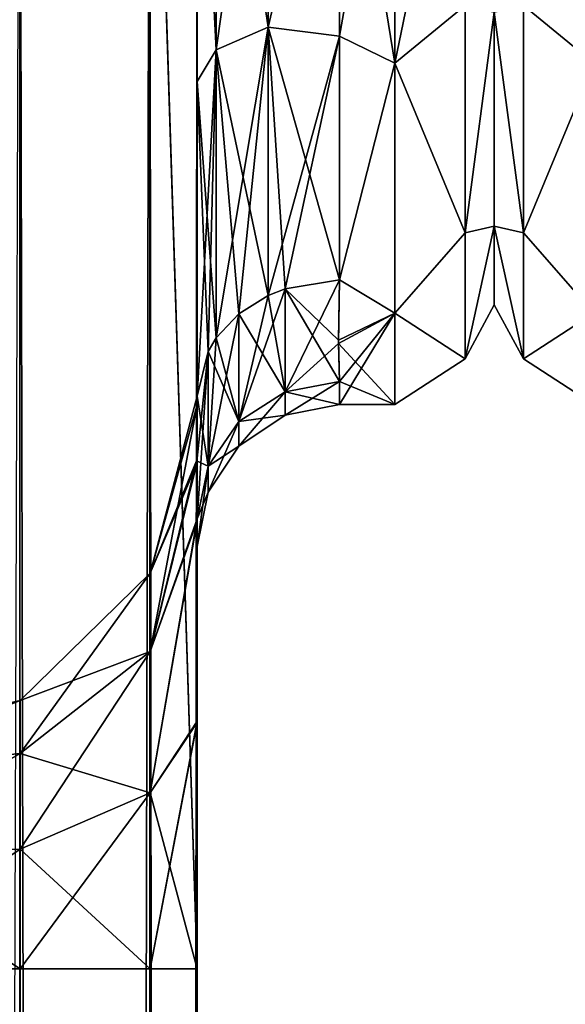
# Model space of a CAD drawing. Extents: x -23 to 700, y -2000 to 0.
# Tile 194 of 210: x 627 to 647, y -73 to -38. Entities that reach past the tile are written whole.
import ezdxf

# ---------------------------------------------------------------- set-up
doc = ezdxf.new("R2010")
doc.units = 0
doc.header["$LTSCALE"] = 72.417309
for name, color, linetype in [('1010', 7, 'CONTINUOUS'), ('1045', 7, 'CONTINUOUS'), ('941', 7, 'CONTINUOUS'), ('943', 7, 'CONTINUOUS'), ('945', 7, 'CONTINUOUS'), ('959', 7, 'CONTINUOUS'), ('963', 7, 'CONTINUOUS'), ('965', 7, 'CONTINUOUS'), ('966', 7, 'CONTINUOUS'), ('967', 7, 'CONTINUOUS'), ('975', 7, 'CONTINUOUS'), ('976', 7, 'CONTINUOUS'), ('977', 7, 'CONTINUOUS'), ('978', 7, 'CONTINUOUS'), ('979', 7, 'CONTINUOUS'), ('983', 7, 'CONTINUOUS')]:
    doc.layers.add(name, color=color, linetype=linetype)

msp = doc.modelspace()

# ---------------------------------------------------------------- linework, layer by layer
at = {"layer": '1010', "linetype": 'CONTINUOUS'}
for points in [[(644, -7.5, 0), (644, -10.269, -10.281), (644, -48.5, 0), (644, -7.5, 0)], [(644, -10.269, 10.281), (644, -7.5, 0), (644, -45.731, 10.281), (644, -10.269, 10.281)], [(644, -45.731, 10.281), (644, -7.5, 0), (644, -48.5, 0), (644, -45.731, 10.281)], [(644, -10.269, -10.281), (644, -17.797, -17.773), (644, -45.731, -10.281), (644, -10.269, -10.281)], [(644, -48.5, 0), (644, -10.269, -10.281), (644, -45.731, -10.281), (644, -48.5, 0)], [(644, -38.203, 17.773), (644, -10.269, 10.281), (644, -45.731, 10.281), (644, -38.203, 17.773)], [(644, -45.731, -10.281), (644, -17.797, -17.773), (644, -38.204, -17.773), (644, -45.731, -10.281)]]:
    msp.add_3dface(points, dxfattribs=at)
at = {"layer": '1045', "linetype": 'CONTINUOUS'}
for points in [[(647.5, -40, 20.785), (647.5, -28, 24), (645.025, -37.968, 20.7), (647.5, -40, 20.785)], [(647.5, -28, -24), (647.5, -40, -20.785), (645.025, -28, -22.975), (647.5, -28, -24)], [(645.025, -28, -22.975), (647.5, -40, -20.785), (645.025, -37.968, -20.7), (645.025, -28, -22.975)], [(645.025, -37.968, 20.7), (644, -38.203, 17.773), (645.025, -45.962, 14.325), (645.025, -37.968, 20.7)], [(645.025, -45.962, -14.325), (644, -38.204, -17.773), (645.025, -37.968, -20.7), (645.025, -45.962, -14.325)], [(647.5, -40, -20.785), (645.025, -45.962, -14.325), (645.025, -37.968, -20.7), (647.5, -40, -20.785)], [(647.5, -40, 20.785), (645.025, -37.968, 20.7), (645.025, -45.962, 14.325), (647.5, -40, 20.785)], [(644, -38.203, 17.773), (644, -45.731, 10.281), (645.025, -45.962, 14.325), (644, -38.203, 17.773)], [(644, -45.731, -10.281), (644, -38.204, -17.773), (645.025, -45.962, -14.325), (644, -45.731, -10.281)], [(647.5, -40, -20.785), (647.5, -48.785, -12), (645.025, -45.962, -14.325), (647.5, -40, -20.785)], [(647.5, -48.785, 12), (647.5, -40, 20.785), (645.025, -45.962, 14.325), (647.5, -48.785, 12)], [(644, -45.731, 10.281), (644, -48.5, 0), (645.025, -50.399, 5.112), (644, -45.731, 10.281)], [(645.025, -45.962, 14.325), (644, -45.731, 10.281), (645.025, -50.399, 5.112), (645.025, -45.962, 14.325)], [(644, -48.5, 0), (644, -45.731, -10.281), (645.025, -50.399, -5.112), (644, -48.5, 0)], [(645.025, -50.399, -5.112), (644, -45.731, -10.281), (645.025, -45.962, -14.325), (645.025, -50.399, -5.112)], [(647.5, -48.785, -12), (645.025, -50.399, -5.112), (645.025, -45.962, -14.325), (647.5, -48.785, -12)], [(647.5, -48.785, 12), (645.025, -45.962, 14.325), (645.025, -50.399, 5.112), (647.5, -48.785, 12)], [(645.025, -50.399, 5.112), (644, -48.5, 0), (645.025, -50.399, -5.112), (645.025, -50.399, 5.112)], [(647.5, -48.785, -12), (647.5, -52, 0), (645.025, -50.399, -5.112), (647.5, -48.785, -12)], [(647.5, -52, 0), (647.5, -48.785, 12), (645.025, -50.399, 5.112), (647.5, -52, 0)], [(647.5, -52, 0), (645.025, -50.399, 5.112), (645.025, -50.399, -5.112), (647.5, -52, 0)]]:
    msp.add_3dface(points, dxfattribs=at)
at = {"layer": '941', "linetype": 'CONTINUOUS'}
for points in [[(633.55, -56.093, 33.613), (633.55, -52.011, 25.648), (633.55, -12.5, 33.5), (633.55, -56.093, 33.613)], [(633.55, -12.5, 33.5), (633.55, -52.011, 25.648), (633.55, -26.369, 28.949), (633.55, -12.5, 33.5)], [(633.55, -13.504, 37.24), (633.55, -56.093, 33.613), (633.55, -12.5, 33.5), (633.55, -13.504, 37.24)], [(633.55, -13.504, -37.24), (633.55, -12.5, -33.5), (633.55, -56.092, -33.613), (633.55, -13.504, -37.24)], [(633.55, -56.092, -33.613), (633.55, -12.5, -33.5), (633.55, -26.368, -28.948), (633.55, -56.092, -33.613)], [(633.55, -63.188, 39.074), (633.55, -56.093, 33.613), (633.55, -13.504, 37.24), (633.55, -63.188, 39.074)], [(633.55, -16.257, 39.994), (633.55, -63.188, 39.074), (633.55, -13.504, 37.24), (633.55, -16.257, 39.994)], [(633.55, -16.257, -39.994), (633.55, -13.504, -37.24), (633.55, -63.188, -39.073), (633.55, -16.257, -39.994)], [(633.55, -63.188, -39.073), (633.55, -13.504, -37.24), (633.55, -56.092, -33.613), (633.55, -63.188, -39.073)], [(633.55, -20, 41), (633.55, -63.188, 39.074), (633.55, -16.257, 39.994), (633.55, -20, 41)], [(633.55, -20, -41), (633.55, -16.257, -39.994), (633.55, -71.85, -41), (633.55, -20, -41)], [(633.55, -71.85, -41), (633.55, -16.257, -39.994), (633.55, -63.188, -39.073), (633.55, -71.85, -41)], [(633.55, -71.85, 41), (633.55, -63.188, 39.074), (633.55, -20, 41), (633.55, -71.85, 41)], [(633.55, -40.641, -26.093), (633.55, -56.092, -33.613), (633.55, -26.368, -28.948), (633.55, -40.641, -26.093)], [(633.55, -26.369, 28.949), (633.55, -52.011, 25.648), (633.55, -40.642, 26.093), (633.55, -26.369, 28.949)], [(633.55, -52.01, -25.647), (633.55, -56.092, -33.613), (633.55, -40.641, -26.093), (633.55, -52.01, -25.647)], [(633.55, -51.704, -16.707), (633.55, -52.01, -25.647), (633.55, -40.641, -26.093), (633.55, -51.704, -16.707)], [(633.55, -52.011, 25.648), (633.55, -51.704, 16.707), (633.55, -40.642, 26.093), (633.55, -52.011, 25.648)], [(633.55, -57.001, 0), (633.55, -56.02, 7.474), (633.55, -63.137, 1.951), (633.55, -57.001, 0)], [(633.55, -56.02, -7.474), (633.55, -57.001, 0), (633.55, -63.137, -1.95), (633.55, -56.02, -7.474)], [(633.55, -63.137, -1.95), (633.55, -57.001, 0), (633.55, -71.85), (633.55, -63.137, -1.95)], [(633.55, -71.85), (633.55, -57.001, 0), (633.55, -63.137, 1.951), (633.55, -71.85)]]:
    msp.add_3dface(points, dxfattribs=at)
at = {"layer": '943', "linetype": 'CONTINUOUS'}
for points in [[(644, -7.5, 0), (644, -10.269, 10.281), (644, -48.5, 0), (644, -7.5, 0)], [(644, -10.269, -10.281), (644, -7.5, 0), (644, -45.731, -10.281), (644, -10.269, -10.281)], [(644, -45.731, -10.281), (644, -7.5, 0), (644, -48.5, 0), (644, -45.731, -10.281)], [(644, -10.269, 10.281), (644, -17.797, 17.773), (644, -45.731, 10.281), (644, -10.269, 10.281)], [(644, -48.5, 0), (644, -10.269, 10.281), (644, -45.731, 10.281), (644, -48.5, 0)], [(644, -38.203, -17.773), (644, -10.269, -10.281), (644, -45.731, -10.281), (644, -38.203, -17.773)], [(644, -45.731, 10.281), (644, -17.797, 17.773), (644, -38.204, 17.773), (644, -45.731, 10.281)]]:
    msp.add_3dface(points, dxfattribs=at)
at = {"layer": '945', "linetype": 'CONTINUOUS'}
for points in [[(638.55, -28, -24), (640.5, -28, -24), (640.5, -40, -20.785), (638.55, -28, -24)], [(640.5, -28, 24), (638.55, -28, 24), (638.55, -39.049, 21.305), (640.5, -28, 24)], [(640.5, -40, 20.785), (640.5, -28, 24), (638.55, -39.049, 21.305), (640.5, -40, 20.785)], [(638.55, -28, -24), (640.5, -40, -20.785), (638.55, -39.049, -21.305), (638.55, -28, -24)], [(638.55, -47.617, 13.826), (640.5, -40, 20.785), (638.55, -39.049, 21.305), (638.55, -47.617, 13.826)], [(638.55, -39.049, -21.305), (640.5, -40, -20.785), (638.55, -47.617, -13.826), (638.55, -39.049, -21.305)], [(640.5, -48.785, 12), (640.5, -40, 20.785), (638.55, -47.617, 13.826), (640.5, -48.785, 12)], [(640.5, -40, -20.785), (640.5, -48.785, -12), (638.55, -47.617, -13.826), (640.5, -40, -20.785)], [(638.516, -49.733, 10.182), (640.5, -48.785, 12), (638.55, -47.617, 13.826), (638.516, -49.733, 10.182)], [(638.55, -47.617, -13.826), (640.5, -48.785, -12), (638.517, -49.851, -9.925), (638.55, -47.617, -13.826)], [(638.55, -51.189, 6.186), (640.5, -48.785, 12), (638.516, -49.733, 10.182), (638.55, -51.189, 6.186)], [(640.5, -48.785, -12), (640.5, -52, 0), (638.517, -49.851, -9.925), (640.5, -48.785, -12)], [(640.5, -52, 0), (640.5, -48.785, 12), (638.55, -52, 0), (640.5, -52, 0)], [(638.55, -52, 0), (640.5, -48.785, 12), (638.55, -51.189, 6.186), (638.55, -52, 0)], [(638.517, -49.851, -9.925), (640.5, -52, 0), (638.55, -51.189, -6.186), (638.517, -49.851, -9.925)], [(638.55, -51.189, -6.186), (640.5, -52, 0), (638.55, -52, 0), (638.55, -51.189, -6.186)]]:
    msp.add_3dface(points, dxfattribs=at)
at = {"layer": '959', "linetype": 'CONTINUOUS'}
for points in [[(627.3, -1980, -51.825), (621.05, -1980, -53.5), (627.3, -20, -51.825), (627.3, -1980, -51.825)], [(631.875, -1980, -47.25), (627.3, -1980, -51.825), (631.875, -20, -47.25), (631.875, -1980, -47.25)], [(631.875, -20, -47.25), (627.3, -1980, -51.825), (627.3, -20, -51.825), (631.875, -20, -47.25)], [(633.55, -20, -41), (633.55, -71.85, -41), (631.875, -1980, -47.25), (633.55, -20, -41)], [(633.55, -20, -41), (631.875, -1980, -47.25), (631.875, -20, -47.25), (633.55, -20, -41)], [(621.05, -71.85, -28.5), (627.294, -1928.15, -30.171), (627.317, -71.85, -30.185), (621.05, -71.85, -28.5)], [(627.294, -1928.15, -30.171), (631.875, -1928.15, -34.75), (627.317, -71.85, -30.185), (627.294, -1928.15, -30.171)], [(627.317, -71.85, -30.185), (631.875, -1928.15, -34.75), (631.888, -71.85, -34.773), (627.317, -71.85, -30.185)], [(633.55, -71.85, -41), (633.55, -1928.15, -41), (631.875, -1980, -47.25), (633.55, -71.85, -41)], [(631.875, -1928.15, -34.75), (633.55, -1928.15, -41), (631.888, -71.85, -34.773), (631.875, -1928.15, -34.75)], [(633.55, -1928.15, -41), (633.55, -71.85, -41), (631.888, -71.85, -34.773), (633.55, -1928.15, -41)]]:
    msp.add_3dface(points, dxfattribs=at)
at = {"layer": '963', "linetype": 'CONTINUOUS'}
for points in [[(627.3, -20, 51.825), (621.05, -20, 53.5), (627.3, -1980, 51.825), (627.3, -20, 51.825)], [(631.875, -20, 47.25), (627.3, -20, 51.825), (631.875, -1980, 47.25), (631.875, -20, 47.25)], [(631.875, -1980, 47.25), (627.3, -20, 51.825), (627.3, -1980, 51.825), (631.875, -1980, 47.25)], [(633.55, -71.85, 41), (633.55, -20, 41), (631.875, -20, 47.25), (633.55, -71.85, 41)], [(633.55, -1928.15, 41), (633.55, -71.85, 41), (631.875, -20, 47.25), (633.55, -1928.15, 41)], [(633.55, -1980, 41), (633.55, -1928.15, 41), (631.875, -20, 47.25), (633.55, -1980, 41)], [(633.55, -1980, 41), (631.875, -20, 47.25), (631.875, -1980, 47.25), (633.55, -1980, 41)], [(627.317, -71.85, 30.185), (627.294, -1928.15, 30.171), (621.05, -71.85, 28.5), (627.317, -71.85, 30.185)], [(631.875, -1928.15, 34.75), (627.294, -1928.15, 30.171), (627.317, -71.85, 30.185), (631.875, -1928.15, 34.75)], [(631.888, -71.85, 34.773), (631.875, -1928.15, 34.75), (627.317, -71.85, 30.185), (631.888, -71.85, 34.773)], [(633.55, -71.85, 41), (633.55, -1928.15, 41), (631.875, -1928.15, 34.75), (633.55, -71.85, 41)], [(633.55, -71.85, 41), (631.875, -1928.15, 34.75), (631.888, -71.85, 34.773), (633.55, -71.85, 41)]]:
    msp.add_3dface(points, dxfattribs=at)
at = {"layer": '965', "linetype": 'CONTINUOUS'}
for points in [[(633.55, -52.01, -25.647), (633.55, -51.704, -16.707), (631.888, -57.935, -23.676), (633.55, -52.01, -25.647)], [(633.55, -51.704, -16.707), (633.526, -54.123, -11.857), (631.888, -57.935, -17.324), (633.55, -51.704, -16.707)], [(631.888, -57.935, -23.676), (633.55, -51.704, -16.707), (631.888, -57.935, -17.324), (631.888, -57.935, -23.676)], [(633.55, -56.092, -33.613), (633.55, -52.01, -25.647), (631.888, -60.691, -29.399), (633.55, -56.092, -33.613)], [(631.888, -60.691, -29.399), (633.55, -52.01, -25.647), (631.888, -57.935, -23.676), (631.888, -60.691, -29.399)], [(633.526, -54.123, -11.857), (633.55, -56.02, -7.474), (631.888, -60.691, -11.601), (633.526, -54.123, -11.857)], [(631.888, -57.935, -17.324), (633.526, -54.123, -11.857), (631.888, -60.691, -11.601), (631.888, -57.935, -17.324)], [(633.55, -56.02, -7.474), (633.55, -63.137, -1.95), (631.888, -65.657, -7.641), (633.55, -56.02, -7.474)], [(631.888, -60.691, -11.601), (633.55, -56.02, -7.474), (631.888, -65.657, -7.641), (631.888, -60.691, -11.601)], [(633.55, -63.188, -39.073), (633.55, -56.092, -33.613), (631.888, -65.657, -33.359), (633.55, -63.188, -39.073)], [(631.888, -65.657, -33.359), (633.55, -56.092, -33.613), (631.888, -60.691, -29.399), (631.888, -65.657, -33.359)], [(631.888, -60.691, -29.399), (631.888, -57.935, -23.676), (627.317, -64.278, -26.538), (631.888, -60.691, -29.399)], [(631.888, -57.935, -23.676), (631.888, -57.935, -17.324), (627.317, -62.408, -22.655), (631.888, -57.935, -23.676)], [(627.317, -64.278, -26.538), (631.888, -57.935, -23.676), (627.317, -62.408, -22.655), (627.317, -64.278, -26.538)], [(631.888, -57.935, -17.324), (631.888, -60.691, -11.601), (627.317, -62.408, -18.345), (631.888, -57.935, -17.324)], [(627.317, -62.408, -22.655), (631.888, -57.935, -17.324), (627.317, -62.408, -18.345), (627.317, -62.408, -22.655)], [(631.888, -65.657, -33.359), (631.888, -60.691, -29.399), (627.317, -67.648, -29.225), (631.888, -65.657, -33.359)], [(627.317, -67.648, -29.225), (631.888, -60.691, -29.399), (627.317, -64.278, -26.538), (627.317, -67.648, -29.225)], [(631.888, -60.691, -11.601), (631.888, -65.657, -7.641), (627.317, -64.278, -14.462), (631.888, -60.691, -11.601)], [(627.317, -62.408, -18.345), (631.888, -60.691, -11.601), (627.317, -64.278, -14.462), (627.317, -62.408, -18.345)], [(621.063, -64.922, -16.5), (621.063, -63.85, -20.5), (627.317, -62.408, -18.345), (621.063, -64.922, -16.5)], [(621.063, -64.922, -16.5), (627.317, -62.408, -18.345), (627.317, -64.278, -14.462), (621.063, -64.922, -16.5)], [(621.063, -63.85, -20.5), (621.063, -64.922, -24.5), (627.317, -62.408, -22.655), (621.063, -63.85, -20.5)], [(621.063, -63.85, -20.5), (627.317, -62.408, -22.655), (627.317, -62.408, -18.345), (621.063, -63.85, -20.5)], [(621.063, -64.922, -24.5), (627.317, -64.278, -26.538), (627.317, -62.408, -22.655), (621.063, -64.922, -24.5)], [(633.55, -63.137, -1.95), (633.55, -71.85), (631.888, -65.657, -7.641), (633.55, -63.137, -1.95)], [(633.55, -71.85, -41), (633.55, -63.188, -39.073), (631.888, -71.85, -34.773), (633.55, -71.85, -41)], [(631.888, -71.85, -34.773), (633.55, -63.188, -39.073), (631.888, -65.657, -33.359), (631.888, -71.85, -34.773)], [(621.063, -67.85, -13.572), (621.063, -64.922, -16.5), (627.317, -64.278, -14.462), (621.063, -67.85, -13.572)], [(621.063, -67.85, -13.572), (627.317, -64.278, -14.462), (627.317, -67.648, -11.775), (621.063, -67.85, -13.572)], [(621.063, -64.922, -24.5), (621.063, -67.85, -27.428), (627.317, -64.278, -26.538), (621.063, -64.922, -24.5)], [(621.063, -67.85, -27.428), (627.317, -67.648, -29.225), (627.317, -64.278, -26.538), (621.063, -67.85, -27.428)], [(627.317, -64.278, -14.462), (631.888, -65.657, -7.641), (627.317, -67.648, -11.775), (627.317, -64.278, -14.462)], [(627.317, -71.85, -30.185), (631.888, -71.85, -34.773), (631.888, -65.657, -33.359), (627.317, -71.85, -30.185)], [(627.317, -71.85, -30.185), (631.888, -65.657, -33.359), (627.317, -67.648, -29.225), (627.317, -71.85, -30.185)], [(631.888, -65.657, -7.641), (631.888, -71.85, -6.227), (627.317, -67.648, -11.775), (631.888, -65.657, -7.641)], [(631.888, -65.657, -7.641), (633.55, -71.85), (631.888, -71.85, -6.227), (631.888, -65.657, -7.641)], [(621.05, -71.85, -28.5), (627.317, -71.85, -30.185), (627.317, -67.648, -29.225), (621.05, -71.85, -28.5)], [(621.063, -67.85, -27.428), (621.05, -71.85, -28.5), (627.317, -67.648, -29.225), (621.063, -67.85, -27.428)], [(621.05, -71.85, -12.5), (621.063, -67.85, -13.572), (627.317, -71.85, -10.815), (621.05, -71.85, -12.5)], [(627.317, -71.85, -10.815), (621.063, -67.85, -13.572), (627.317, -67.648, -11.775), (627.317, -71.85, -10.815)], [(631.888, -71.85, -6.227), (627.317, -71.85, -10.815), (627.317, -67.648, -11.775), (631.888, -71.85, -6.227)]]:
    msp.add_3dface(points, dxfattribs=at)
at = {"layer": '966', "linetype": 'CONTINUOUS'}
for points in [[(621.05, -71.85, -12.5), (627.317, -71.85, -10.815), (627.294, -1928.15, -10.829), (621.05, -71.85, -12.5)], [(621.05, -71.85, 12.5), (627.294, -1928.15, 10.829), (627.317, -71.85, 10.815), (621.05, -71.85, 12.5)], [(627.294, -1928.15, -10.829), (627.317, -71.85, -10.815), (631.875, -1928.15, -6.25), (627.294, -1928.15, -10.829)], [(627.294, -1928.15, 10.829), (631.875, -1928.15, 6.25), (627.317, -71.85, 10.815), (627.294, -1928.15, 10.829)], [(627.317, -71.85, -10.815), (631.888, -71.85, -6.227), (631.875, -1928.15, -6.25), (627.317, -71.85, -10.815)], [(627.317, -71.85, 10.815), (631.875, -1928.15, 6.25), (631.888, -71.85, 6.227), (627.317, -71.85, 10.815)], [(633.55, -71.85), (633.55, -1928.15), (631.875, -1928.15, -6.25), (633.55, -71.85)], [(631.888, -71.85, -6.227), (633.55, -71.85), (631.875, -1928.15, -6.25), (631.888, -71.85, -6.227)], [(631.875, -1928.15, 6.25), (633.55, -1928.15), (631.888, -71.85, 6.227), (631.875, -1928.15, 6.25)], [(633.55, -1928.15), (633.55, -71.85), (631.888, -71.85, 6.227), (633.55, -1928.15)]]:
    msp.add_3dface(points, dxfattribs=at)
at = {"layer": '967', "linetype": 'CONTINUOUS'}
for points in [[(633.55, -51.704, 16.707), (633.55, -52.011, 25.648), (631.888, -57.935, 23.676), (633.55, -51.704, 16.707)], [(633.525, -53.979, 12.172), (633.55, -51.704, 16.707), (631.888, -57.935, 17.324), (633.525, -53.979, 12.172)], [(631.888, -57.935, 17.324), (633.55, -51.704, 16.707), (631.888, -57.935, 23.676), (631.888, -57.935, 17.324)], [(633.55, -52.011, 25.648), (633.55, -56.093, 33.613), (631.888, -60.691, 29.399), (633.55, -52.011, 25.648)], [(631.888, -57.935, 23.676), (633.55, -52.011, 25.648), (631.888, -60.691, 29.399), (631.888, -57.935, 23.676)], [(633.55, -56.02, 7.474), (633.525, -53.979, 12.172), (631.888, -60.691, 11.601), (633.55, -56.02, 7.474)], [(631.888, -60.691, 11.601), (633.525, -53.979, 12.172), (631.888, -57.935, 17.324), (631.888, -60.691, 11.601)], [(633.55, -63.137, 1.951), (633.55, -56.02, 7.474), (631.888, -65.657, 7.641), (633.55, -63.137, 1.951)], [(631.888, -65.657, 7.641), (633.55, -56.02, 7.474), (631.888, -60.691, 11.601), (631.888, -65.657, 7.641)], [(633.55, -56.093, 33.613), (633.55, -63.188, 39.074), (631.888, -65.657, 33.359), (633.55, -56.093, 33.613)], [(631.888, -60.691, 29.399), (633.55, -56.093, 33.613), (631.888, -65.657, 33.359), (631.888, -60.691, 29.399)], [(631.888, -60.691, 11.601), (631.888, -57.935, 17.324), (627.317, -64.278, 14.462), (631.888, -60.691, 11.601)], [(631.888, -57.935, 17.324), (631.888, -57.935, 23.676), (627.317, -62.408, 18.345), (631.888, -57.935, 17.324)], [(627.317, -64.278, 14.462), (631.888, -57.935, 17.324), (627.317, -62.408, 18.345), (627.317, -64.278, 14.462)], [(631.888, -57.935, 23.676), (631.888, -60.691, 29.399), (627.317, -62.408, 22.655), (631.888, -57.935, 23.676)], [(627.317, -62.408, 18.345), (631.888, -57.935, 23.676), (627.317, -62.408, 22.655), (627.317, -62.408, 18.345)], [(631.888, -65.657, 7.641), (631.888, -60.691, 11.601), (627.317, -67.648, 11.775), (631.888, -65.657, 7.641)], [(627.317, -67.648, 11.775), (631.888, -60.691, 11.601), (627.317, -64.278, 14.462), (627.317, -67.648, 11.775)], [(631.888, -60.691, 29.399), (631.888, -65.657, 33.359), (627.317, -64.278, 26.538), (631.888, -60.691, 29.399)], [(627.317, -62.408, 22.655), (631.888, -60.691, 29.399), (627.317, -64.278, 26.538), (627.317, -62.408, 22.655)], [(621.063, -64.922, 24.5), (621.063, -63.85, 20.5), (627.317, -62.408, 22.655), (621.063, -64.922, 24.5)], [(621.063, -64.922, 24.5), (627.317, -62.408, 22.655), (627.317, -64.278, 26.538), (621.063, -64.922, 24.5)], [(621.063, -63.85, 20.5), (621.063, -64.922, 16.5), (627.317, -62.408, 18.345), (621.063, -63.85, 20.5)], [(621.063, -63.85, 20.5), (627.317, -62.408, 18.345), (627.317, -62.408, 22.655), (621.063, -63.85, 20.5)], [(621.063, -64.922, 16.5), (627.317, -64.278, 14.462), (627.317, -62.408, 18.345), (621.063, -64.922, 16.5)], [(633.55, -71.85), (633.55, -63.137, 1.951), (631.888, -71.85, 6.227), (633.55, -71.85)], [(631.888, -71.85, 6.227), (633.55, -63.137, 1.951), (631.888, -65.657, 7.641), (631.888, -71.85, 6.227)], [(633.55, -63.188, 39.074), (633.55, -71.85, 41), (631.888, -65.657, 33.359), (633.55, -63.188, 39.074)], [(621.063, -67.85, 27.428), (621.063, -64.922, 24.5), (627.317, -64.278, 26.538), (621.063, -67.85, 27.428)], [(621.063, -67.85, 27.428), (627.317, -64.278, 26.538), (627.317, -67.648, 29.225), (621.063, -67.85, 27.428)], [(621.063, -64.922, 16.5), (621.063, -67.85, 13.572), (627.317, -64.278, 14.462), (621.063, -64.922, 16.5)], [(621.063, -67.85, 13.572), (627.317, -67.648, 11.775), (627.317, -64.278, 14.462), (621.063, -67.85, 13.572)], [(627.317, -64.278, 26.538), (631.888, -65.657, 33.359), (627.317, -67.648, 29.225), (627.317, -64.278, 26.538)], [(631.888, -65.657, 33.359), (631.888, -71.85, 34.773), (627.317, -67.648, 29.225), (631.888, -65.657, 33.359)], [(627.317, -71.85, 10.815), (631.888, -71.85, 6.227), (631.888, -65.657, 7.641), (627.317, -71.85, 10.815)], [(627.317, -71.85, 10.815), (631.888, -65.657, 7.641), (627.317, -67.648, 11.775), (627.317, -71.85, 10.815)], [(633.55, -71.85, 41), (631.888, -71.85, 34.773), (631.888, -65.657, 33.359), (633.55, -71.85, 41)], [(621.05, -71.85, 12.5), (627.317, -71.85, 10.815), (627.317, -67.648, 11.775), (621.05, -71.85, 12.5)], [(621.063, -67.85, 13.572), (621.05, -71.85, 12.5), (627.317, -67.648, 11.775), (621.063, -67.85, 13.572)], [(627.317, -71.85, 30.185), (621.05, -71.85, 28.5), (621.063, -67.85, 27.428), (627.317, -71.85, 30.185)], [(627.317, -71.85, 30.185), (621.063, -67.85, 27.428), (627.317, -67.648, 29.225), (627.317, -71.85, 30.185)], [(631.888, -71.85, 34.773), (627.317, -71.85, 30.185), (627.317, -67.648, 29.225), (631.888, -71.85, 34.773)]]:
    msp.add_3dface(points, dxfattribs=at)
at = {"layer": '975', "linetype": 'CONTINUOUS'}
for points in [[(633.55, -40.641, -26.093), (633.55, -26.368, -28.948), (634.219, -39.526, -23.865), (633.55, -40.641, -26.093)], [(634.219, -39.526, -23.865), (633.55, -26.368, -28.948), (634.219, -26.491, -26.459), (634.219, -39.526, -23.865)], [(634.219, -39.526, -23.865), (634.219, -26.491, -26.459), (636.05, -38.729, -22.215), (634.219, -39.526, -23.865)], [(636.05, -38.729, -22.215), (634.219, -26.491, -26.459), (636.05, -26.595, -24.63), (636.05, -38.729, -22.215)], [(638.55, -28, -24), (636.05, -38.729, -22.215), (636.05, -26.595, -24.63), (638.55, -28, -24)], [(638.55, -28, -24), (638.55, -39.049, -21.305), (636.05, -38.729, -22.215), (638.55, -28, -24)], [(636.05, -48.165, -14.212), (634.219, -39.526, -23.865), (636.05, -38.729, -22.215), (636.05, -48.165, -14.212)], [(638.55, -39.049, -21.305), (638.55, -47.617, -13.826), (636.05, -38.729, -22.215), (638.55, -39.049, -21.305)], [(636.05, -38.729, -22.215), (638.55, -47.617, -13.826), (636.637, -47.928, -14.046), (636.05, -38.729, -22.215)], [(636.05, -48.165, -14.212), (636.05, -38.729, -22.215), (636.637, -47.928, -14.046), (636.05, -48.165, -14.212)], [(634.219, -49.662, -15.268), (633.55, -40.641, -26.093), (634.219, -39.526, -23.865), (634.219, -49.662, -15.268)], [(634.219, -49.662, -15.268), (634.219, -39.526, -23.865), (635.014, -48.814, -14.67), (634.219, -49.662, -15.268)], [(635.014, -48.814, -14.67), (634.219, -39.526, -23.865), (636.05, -48.165, -14.212), (635.014, -48.814, -14.67)], [(633.55, -51.704, -16.707), (633.55, -40.641, -26.093), (633.931, -50.14, -15.605), (633.55, -51.704, -16.707)], [(633.931, -50.14, -15.605), (633.55, -40.641, -26.093), (634.219, -49.662, -15.268), (633.931, -50.14, -15.605)]]:
    msp.add_3dface(points, dxfattribs=at)
at = {"layer": '976', "linetype": 'CONTINUOUS'}
for points in [[(638.55, -47.617, -13.826), (638.517, -49.851, -9.925), (636.637, -51.557, -6.284), (638.55, -47.617, -13.826)], [(636.637, -47.928, -14.046), (638.55, -47.617, -13.826), (636.637, -51.557, -6.284), (636.637, -47.928, -14.046)], [(636.05, -48.165, -14.212), (636.637, -47.928, -14.046), (635.014, -52.604, -6.563), (636.05, -48.165, -14.212)], [(635.014, -52.604, -6.563), (636.637, -47.928, -14.046), (636.637, -51.557, -6.284), (635.014, -52.604, -6.563)], [(635.014, -48.814, -14.67), (636.05, -48.165, -14.212), (635.014, -52.604, -6.563), (635.014, -48.814, -14.67)], [(634.219, -49.662, -15.268), (635.014, -48.814, -14.67), (633.931, -54.171, -6.981), (634.219, -49.662, -15.268)], [(633.931, -54.171, -6.981), (635.014, -48.814, -14.67), (635.014, -52.604, -6.563), (633.931, -54.171, -6.981)], [(633.931, -50.14, -15.605), (634.219, -49.662, -15.268), (633.931, -54.171, -6.981), (633.931, -50.14, -15.605)], [(638.517, -49.851, -9.925), (638.55, -51.189, -6.186), (636.637, -51.557, -6.284), (638.517, -49.851, -9.925)], [(633.55, -56.02, -7.474), (633.526, -54.123, -11.857), (633.931, -50.14, -15.605), (633.55, -56.02, -7.474)], [(633.526, -54.123, -11.857), (633.55, -51.704, -16.707), (633.931, -50.14, -15.605), (633.526, -54.123, -11.857)], [(633.55, -56.02, -7.474), (633.931, -50.14, -15.605), (633.931, -54.171, -6.981), (633.55, -56.02, -7.474)]]:
    msp.add_3dface(points, dxfattribs=at)
at = {"layer": '977', "linetype": 'CONTINUOUS'}
for points in [[(638.55, -51.189, -6.186), (638.55, -52, 0), (636.637, -52.381, 0), (638.55, -51.189, -6.186)], [(636.637, -51.557, -6.284), (638.55, -51.189, -6.186), (636.637, -52.381, 0), (636.637, -51.557, -6.284)], [(638.55, -52, 0), (638.55, -51.189, 6.186), (636.637, -51.557, 6.284), (638.55, -52, 0)], [(635.014, -52.604, -6.563), (636.637, -51.557, -6.284), (635.014, -53.464, 0), (635.014, -52.604, -6.563)], [(636.637, -51.557, -6.284), (636.637, -52.381, 0), (635.014, -53.464, 0), (636.637, -51.557, -6.284)], [(636.637, -51.557, 6.284), (635.014, -52.604, 6.563), (636.637, -52.381, 0), (636.637, -51.557, 6.284)], [(638.55, -52, 0), (636.637, -51.557, 6.284), (636.637, -52.381, 0), (638.55, -52, 0)], [(633.931, -54.171, -6.981), (635.014, -52.604, -6.563), (633.931, -55.087, 0), (633.931, -54.171, -6.981)], [(635.014, -52.604, -6.563), (635.014, -53.464, 0), (633.931, -55.087, 0), (635.014, -52.604, -6.563)], [(635.014, -52.604, 6.563), (633.931, -54.171, 6.981), (635.014, -53.464, 0), (635.014, -52.604, 6.563)], [(636.637, -52.381, 0), (635.014, -52.604, 6.563), (635.014, -53.464, 0), (636.637, -52.381, 0)], [(635.014, -53.464, 0), (633.931, -54.171, 6.981), (633.931, -55.087, 0), (635.014, -53.464, 0)], [(633.931, -54.171, 6.981), (633.55, -56.02, 7.474), (633.931, -55.087, 0), (633.931, -54.171, 6.981)], [(633.55, -57.001, 0), (633.55, -56.02, -7.474), (633.931, -54.171, -6.981), (633.55, -57.001, 0)], [(633.55, -57.001, 0), (633.931, -54.171, -6.981), (633.931, -55.087, 0), (633.55, -57.001, 0)], [(633.55, -56.02, 7.474), (633.55, -57.001, 0), (633.931, -55.087, 0), (633.55, -56.02, 7.474)]]:
    msp.add_3dface(points, dxfattribs=at)
at = {"layer": '978', "linetype": 'CONTINUOUS'}
for points in [[(638.516, -49.733, 10.182), (638.55, -47.617, 13.826), (636.637, -47.928, 14.046), (638.516, -49.733, 10.182)], [(636.05, -48.165, 14.212), (636.637, -51.557, 6.284), (636.637, -47.928, 14.046), (636.05, -48.165, 14.212)], [(638.55, -51.189, 6.186), (638.516, -49.733, 10.182), (636.637, -47.928, 14.046), (638.55, -51.189, 6.186)], [(636.637, -51.557, 6.284), (638.55, -51.189, 6.186), (636.637, -47.928, 14.046), (636.637, -51.557, 6.284)], [(635.014, -48.814, 14.67), (636.637, -51.557, 6.284), (636.05, -48.165, 14.212), (635.014, -48.814, 14.67)], [(634.219, -49.662, 15.268), (635.014, -52.604, 6.563), (635.014, -48.814, 14.67), (634.219, -49.662, 15.268)], [(635.014, -52.604, 6.563), (636.637, -51.557, 6.284), (635.014, -48.814, 14.67), (635.014, -52.604, 6.563)], [(633.931, -50.14, 15.605), (635.014, -52.604, 6.563), (634.219, -49.662, 15.268), (633.931, -50.14, 15.605)], [(633.55, -51.704, 16.707), (633.931, -54.171, 6.981), (633.931, -50.14, 15.605), (633.55, -51.704, 16.707)], [(633.931, -54.171, 6.981), (635.014, -52.604, 6.563), (633.931, -50.14, 15.605), (633.931, -54.171, 6.981)], [(633.55, -51.704, 16.707), (633.525, -53.979, 12.172), (633.931, -54.171, 6.981), (633.55, -51.704, 16.707)], [(633.525, -53.979, 12.172), (633.55, -56.02, 7.474), (633.931, -54.171, 6.981), (633.525, -53.979, 12.172)]]:
    msp.add_3dface(points, dxfattribs=at)
at = {"layer": '979', "linetype": 'CONTINUOUS'}
for points in [[(633.55, -26.369, 28.949), (633.55, -40.642, 26.093), (634.219, -39.526, 23.865), (633.55, -26.369, 28.949)], [(634.219, -26.491, 26.459), (633.55, -26.369, 28.949), (634.219, -39.526, 23.865), (634.219, -26.491, 26.459)], [(634.219, -26.491, 26.459), (634.219, -39.526, 23.865), (636.05, -26.595, 24.63), (634.219, -26.491, 26.459)], [(636.05, -26.595, 24.63), (634.219, -39.526, 23.865), (636.05, -38.729, 22.215), (636.05, -26.595, 24.63)], [(638.55, -28, 24), (636.05, -26.595, 24.63), (636.05, -38.729, 22.215), (638.55, -28, 24)], [(638.55, -39.049, 21.305), (638.55, -28, 24), (636.05, -38.729, 22.215), (638.55, -39.049, 21.305)], [(634.219, -49.662, 15.268), (635.014, -48.814, 14.67), (636.05, -38.729, 22.215), (634.219, -49.662, 15.268)], [(634.219, -39.526, 23.865), (634.219, -49.662, 15.268), (636.05, -38.729, 22.215), (634.219, -39.526, 23.865)], [(635.014, -48.814, 14.67), (636.05, -48.165, 14.212), (636.05, -38.729, 22.215), (635.014, -48.814, 14.67)], [(636.05, -48.165, 14.212), (638.55, -39.049, 21.305), (636.05, -38.729, 22.215), (636.05, -48.165, 14.212)], [(638.55, -39.049, 21.305), (636.05, -48.165, 14.212), (636.637, -47.928, 14.046), (638.55, -39.049, 21.305)], [(638.55, -47.617, 13.826), (638.55, -39.049, 21.305), (636.637, -47.928, 14.046), (638.55, -47.617, 13.826)], [(633.55, -40.642, 26.093), (633.55, -51.704, 16.707), (634.219, -39.526, 23.865), (633.55, -40.642, 26.093)], [(633.55, -51.704, 16.707), (633.931, -50.14, 15.605), (634.219, -39.526, 23.865), (633.55, -51.704, 16.707)], [(633.931, -50.14, 15.605), (634.219, -49.662, 15.268), (634.219, -39.526, 23.865), (633.931, -50.14, 15.605)]]:
    msp.add_3dface(points, dxfattribs=at)
at = {"layer": '983', "linetype": 'CONTINUOUS'}
for points in [[(640.5, -40, -20.785), (640.5, -28, -24), (642.975, -37.968, -20.7), (640.5, -40, -20.785)], [(640.5, -28, 24), (640.5, -40, 20.785), (642.975, -28, 22.975), (640.5, -28, 24)], [(642.975, -28, 22.975), (640.5, -40, 20.785), (642.975, -37.968, 20.7), (642.975, -28, 22.975)], [(640.5, -40, 20.785), (642.975, -45.962, 14.325), (642.975, -37.968, 20.7), (640.5, -40, 20.785)], [(640.5, -40, -20.785), (642.975, -37.968, -20.7), (642.975, -45.962, -14.325), (640.5, -40, -20.785)], [(642.975, -37.968, -20.7), (644, -38.203, -17.773), (642.975, -45.962, -14.325), (642.975, -37.968, -20.7)], [(642.975, -45.962, 14.325), (644, -38.204, 17.773), (642.975, -37.968, 20.7), (642.975, -45.962, 14.325)], [(644, -38.203, -17.773), (644, -45.731, -10.281), (642.975, -45.962, -14.325), (644, -38.203, -17.773)], [(644, -45.731, 10.281), (644, -38.204, 17.773), (642.975, -45.962, 14.325), (644, -45.731, 10.281)], [(640.5, -40, 20.785), (640.5, -48.785, 12), (642.975, -45.962, 14.325), (640.5, -40, 20.785)], [(640.5, -48.785, -12), (640.5, -40, -20.785), (642.975, -45.962, -14.325), (640.5, -48.785, -12)], [(640.5, -48.785, 12), (642.975, -50.399, 5.112), (642.975, -45.962, 14.325), (640.5, -48.785, 12)], [(640.5, -48.785, -12), (642.975, -45.962, -14.325), (642.975, -50.399, -5.112), (640.5, -48.785, -12)], [(644, -45.731, -10.281), (644, -48.5, 0), (642.975, -50.399, -5.112), (644, -45.731, -10.281)], [(642.975, -45.962, -14.325), (644, -45.731, -10.281), (642.975, -50.399, -5.112), (642.975, -45.962, -14.325)], [(644, -48.5, 0), (644, -45.731, 10.281), (642.975, -50.399, 5.112), (644, -48.5, 0)], [(642.975, -50.399, 5.112), (644, -45.731, 10.281), (642.975, -45.962, 14.325), (642.975, -50.399, 5.112)], [(640.5, -48.785, 12), (640.5, -52, 0), (642.975, -50.399, 5.112), (640.5, -48.785, 12)], [(640.5, -52, 0), (640.5, -48.785, -12), (642.975, -50.399, -5.112), (640.5, -52, 0)], [(642.975, -50.399, -5.112), (644, -48.5, 0), (642.975, -50.399, 5.112), (642.975, -50.399, -5.112)], [(640.5, -52, 0), (642.975, -50.399, -5.112), (642.975, -50.399, 5.112), (640.5, -52, 0)]]:
    msp.add_3dface(points, dxfattribs=at)

doc.saveas('drawing.dxf')
